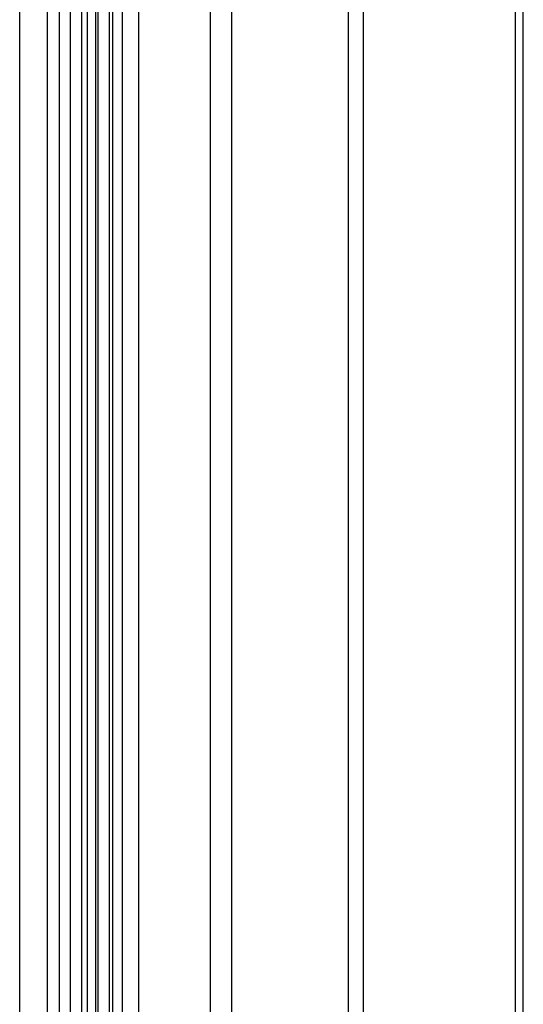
# Model space of a CAD drawing. Extents: x -37 to 483, y -973 to -253.
# Tile 52 of 197: x 100 to 191, y -790 to -612. Entities that reach past the tile are written whole.
import ezdxf

# ---------------------------------------------------------------- set-up
doc = ezdxf.new("R2010")
doc.units = 0
doc.layers.add('LIVELLO_04', color=96, linetype='CONTINUOUS')

msp = doc.modelspace()

# ---------------------------------------------------------------- linework, layer by layer
at = {"layer": 'LIVELLO_04'}
for p, q in [((100.15, -891.18, 334.26), (100.15, -324, 347.28)), ((105.18, -891.21, 333.14), (105.18, -324.03, 346.16)), ((107.37, -878.45, 362.11), (107.37, -335.19, 374.58)), ((112.4, -878.48, 361), (112.4, -335.22, 373.47)), ((109.31, -875.39, 369.08), (109.31, -337.87, 381.41)), ((114.31, -875.42, 367.89), (114.31, -337.9, 380.23)), ((111.41, -872.39, 376.03), (111.41, -340.49, 388.23)), ((116.38, -872.42, 374.72), (116.38, -340.52, 386.92)), ((113.92, -869.44, 382.87), (113.92, -343.05, 394.95)), ((118.76, -869.49, 381.23), (118.76, -343.09, 393.31)), ((116.99, -866.58, 389.55), (116.99, -345.55, 401.51)), ((121.69, -866.63, 387.58), (121.69, -345.6, 399.54)), ((134.63, -856.15, 413.83), (134.63, -354.63, 425.34)), ((138.48, -856.24, 410.71), (138.48, -354.72, 422.22)), ((159.58, -848.02, 432.78), (159.58, -361.72, 443.94)), ((162.3, -848.13, 428.8), (162.3, -361.83, 439.96)), ((189.79, -842.85, 444.82), (189.79, -366.22, 455.76)), ((191.19, -842.97, 440.32), (191.19, -366.35, 451.26))]:
    msp.add_line(p, q, dxfattribs=at)

doc.saveas('drawing.dxf')
